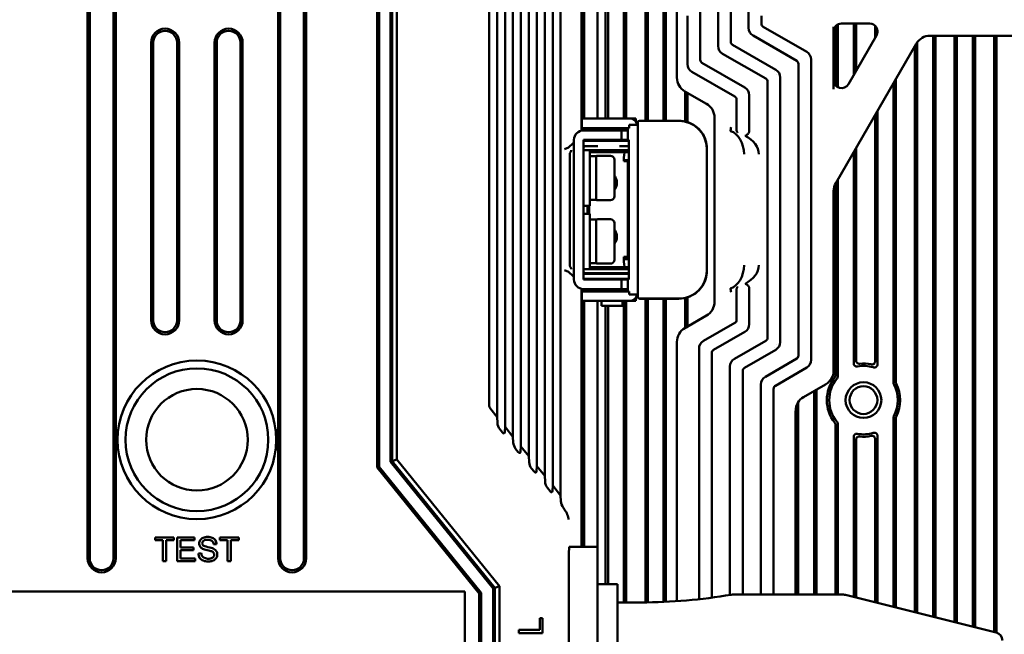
# Model space of a CAD drawing. Header units: millimetres. Extents: x 0 to 5104, y -184 to 1188.
# Tile 49 of 221: x 413 to 537, y 706 to 783. Entities that reach past the tile are written whole.
import ezdxf

# ---------------------------------------------------------------- set-up
doc = ezdxf.new("R2010")
doc.units = ezdxf.units.MM
doc.header["$LTSCALE"] = 2
doc.layers.add('Sichtbar (ISO)', color=7, linetype='Continuous', lineweight=50)

msp = doc.modelspace()

# ---------------------------------------------------------------- linework, layer by layer
at = {"layer": 'Sichtbar (ISO)'}
for p, q in [((421.208, 715.586), (421.208, 1007.799)), ((421.476, 1007.799), (421.476, 715.586)), ((424.476, 1007.799), (424.476, 715.586)), ((424.744, 732.87), (424.744, 1007.799)), ((445.208, 732.903), (445.208, 1007.799)), ((445.476, 1007.799), (445.476, 715.586)), ((448.476, 1007.799), (448.476, 715.586)), ((448.744, 715.586), (448.744, 1007.799)), ((480.813, 996.555), (480.813, 723.512)), ((479.813, 995.32), (479.813, 724.747)), ((483.428, 949.559), (483.428, 769.5)), ((483.473, 769.51), (483.473, 949.55)), ((483.773, 948.03), (483.773, 771.03)), ((485.452, 948.03), (485.452, 771.03)), ((495.48, 853.613), (495.48, 776.184)), ((486.49, 771.03), (486.49, 830.119)), ((486.79, 771.03), (486.79, 830.119)), ((488.79, 830.119), (488.79, 771.03)), ((489.09, 830.119), (489.09, 771.03)), ((491.49, 770.742), (491.49, 830.119)), ((491.79, 770.742), (491.79, 830.119)), ((493.79, 830.119), (493.79, 770.742)), ((494.09, 830.119), (494.09, 770.742)), ((478.813, 800.217), (478.813, 725.981)), ((476.813, 797.833), (476.813, 728.451)), ((477.813, 799.025), (477.813, 727.216)), ((475.813, 796.641), (475.813, 729.686)), ((457.686, 795.493), (457.686, 727.016)), ((457.954, 727.11), (457.954, 795.396)), ((474.813, 795.45), (474.813, 730.921)), ((459.364, 727.765), (459.364, 794.533)), ((459.578, 727.841), (459.578, 794.455)), ((460.159, 794.244), (460.159, 728.047)), ((473.813, 794.258), (473.813, 732.156)), ((472.813, 793.066), (472.813, 733.391)), ((471.816, 735.005), (471.816, 791.563)), ((500.653, 785.899), (500.653, 780.169)), ((502.261, 785.894), (502.261, 780.698)), ((498.408, 784.603), (498.408, 778.419)), ((504.506, 784.597), (504.506, 782.448)), ((496.799, 783.973), (496.799, 777.89)), ((506.115, 783.976), (506.115, 782.977)), ((519.759, 782.996), (516.208, 782.996)), ((517.745, 776.518), (517.745, 782.996)), ((518.045, 777.037), (518.045, 782.996)), ((511.825, 779.432), (506.331, 782.602)), ((515.208, 782.563), (515.208, 774.724)), ((515.445, 782.642), (515.445, 775.21)), ((515.745, 782.882), (515.745, 774.969)), ((520.445, 782.724), (520.445, 781.188)), ((520.745, 782.163), (520.745, 781.834)), ((429.208, 745.586), (429.208, 780.586)), ((429.476, 745.586), (429.476, 780.586)), ((432.476, 745.586), (432.476, 780.586)), ((432.744, 745.586), (432.744, 780.586)), ((437.208, 745.586), (437.208, 780.586)), ((437.476, 745.586), (437.476, 780.586)), ((440.476, 745.586), (440.476, 780.586)), ((440.744, 745.586), (440.744, 780.586)), ((510.563, 778.303), (505.07, 781.473)), ((525.639, 780.457), (515.476, 762.882)), ((517.072, 775.355), (520.624, 781.497)), ((525.745, 780.621), (525.745, 708.713)), ((527.369, 781.455), (547.025, 781.455)), ((527.745, 781.455), (527.745, 708.213)), ((528.045, 708.138), (528.045, 781.455)), ((530.445, 781.455), (530.445, 707.538)), ((530.745, 781.455), (530.745, 707.463)), ((532.745, 706.963), (532.745, 781.455)), ((533.045, 706.888), (533.045, 781.455)), ((535.445, 781.455), (535.445, 706.288)), ((535.745, 781.455), (535.745, 706.213)), ((507.925, 777.18), (502.478, 780.323)), ((525.445, 780.122), (525.445, 708.788)), ((498.624, 778.044), (504.025, 774.927)), ((506.663, 776.051), (501.216, 779.194)), ((512.388, 740.602), (512.388, 778.457)), ((497.362, 776.915), (502.763, 773.799)), ((507.745, 776.898), (507.745, 776.897)), ((510.78, 741.131), (510.78, 777.928)), ((506.88, 743.383), (506.88, 775.676)), ((508.045, 776.522), (508.045, 776.52)), ((508.488, 742.855), (508.488, 776.205)), ((523.045, 737.82), (523.045, 775.971)), ((496.48, 774.452), (499.207, 772.879)), ((496.49, 774.726), (496.49, 774.728)), ((496.49, 770.659), (496.49, 774.446)), ((496.79, 774.494), (496.79, 774.494)), ((496.79, 770.578), (496.79, 774.273)), ((522.745, 737.747), (522.745, 775.452)), ((502.98, 773.424), (502.98, 769.791)), ((504.588, 773.952), (504.588, 769.452)), ((520.745, 771.993), (520.745, 740.076)), ((483.491, 771.03), (483.491, 769.83)), ((486.491, 771.03), (483.491, 771.03)), ((486.491, 771.03), (489.491, 771.03)), ((489.996, 771.03), (489.491, 771.03)), ((489.996, 771.03), (489.996, 770.892)), ((489.996, 771.03), (489.998, 771.03)), ((490.291, 771.03), (489.998, 771.03)), ((490.291, 770.63), (490.291, 771.03)), ((490.537, 748.53), (490.537, 770.53)), ((495.712, 770.73), (490.737, 770.73)), ((490.939, 770.742), (490.757, 770.742)), ((495.732, 770.742), (490.957, 770.742)), ((495.73, 770.73), (495.712, 770.73)), ((500.208, 747.912), (500.208, 771.147)), ((520.445, 771.475), (520.445, 740.461)), ((483.491, 769.83), (486.491, 769.83)), ((483.691, 769.53), (488.291, 769.53)), ((483.773, 769.83), (483.773, 769.53)), ((485.452, 769.83), (485.452, 769.53)), ((486.49, 769.53), (486.49, 769.83)), ((489.465, 769.83), (486.491, 769.83)), ((486.79, 769.53), (486.79, 769.83)), ((488.491, 769.53), (488.291, 769.53)), ((488.491, 768.33), (488.491, 769.53)), ((488.491, 769.53), (489.291, 769.53)), ((488.79, 769.83), (488.79, 769.53)), ((489.09, 769.83), (489.09, 769.53)), ((489.291, 769.83), (489.291, 768.33)), ((489.465, 770.23), (489.469, 770.23)), ((489.465, 770.23), (489.465, 769.83)), ((490.457, 770.23), (489.469, 770.23)), ((490.457, 770.23), (490.537, 770.23)), ((482.491, 750.73), (482.491, 768.33)), ((483.691, 768.33), (488.291, 768.33)), ((483.691, 768.33), (483.691, 750.73)), ((485.513, 768.23), (483.691, 768.23)), ((483.773, 768.33), (483.773, 768.23)), ((485.452, 768.33), (485.452, 768.23)), ((489.398, 768.23), (485.513, 768.23)), ((486.49, 768.23), (486.49, 768.33)), ((486.79, 768.23), (486.79, 768.33)), ((488.291, 768.33), (488.491, 768.33)), ((489.291, 768.33), (488.491, 768.33)), ((488.79, 768.33), (488.79, 768.23)), ((489.09, 768.33), (489.09, 768.23)), ((489.291, 768.33), (489.399, 768.33)), ((489.402, 768.23), (489.398, 768.23)), ((481.813, 767.355), (481.313, 767.148)), ((482.38, 767.923), (481.813, 767.355)), ((482.48, 767.823), (482.48, 766.7)), ((483.691, 767.53), (484.019, 767.53)), ((484.49, 767.03), (483.691, 767.03)), ((483.773, 767.53), (483.773, 767.464)), ((484.019, 767.53), (485.513, 767.53)), ((484.49, 767.03), (488.253, 767.03)), ((484.49, 760.03), (484.49, 767.03)), ((485.692, 767.03), (485.692, 766.78)), ((486.49, 766.78), (486.49, 767.03)), ((486.79, 766.78), (486.79, 767.03)), ((487.414, 766.78), (487.414, 767.03)), ((489.398, 767.53), (488.253, 767.53)), ((488.253, 767.03), (489.336, 767.03)), ((489.398, 767.03), (489.336, 767.03)), ((489.364, 766.78), (489.364, 767.03)), ((489.398, 767.53), (489.398, 751.43)), ((489.405, 767.87), (489.405, 751.19)), ((499.23, 767.23), (499.23, 751.83)), ((499.244, 751.83), (499.244, 767.23)), ((517.745, 740.2), (517.745, 766.805)), ((518.045, 740.544), (518.045, 767.324)), ((481.98, 752.578), (481.98, 766.481)), ((482.48, 766.347), (482.48, 766.7)), ((482.48, 766.347), (482.48, 752.712)), ((485.29, 766.28), (484.49, 766.28)), ((488.894, 766.78), (484.511, 766.78)), ((485.29, 760.78), (485.29, 766.28)), ((487.09, 766.33), (485.508, 766.33)), ((487.59, 761.23), (487.59, 765.83)), ((489.288, 765.639), (488.79, 765.639)), ((488.877, 765.639), (488.877, 765.78)), ((489.398, 765.78), (488.877, 765.78)), ((488.894, 766.78), (489.398, 766.78)), ((489.375, 765.639), (489.288, 765.639)), ((489.288, 765.58), (489.288, 753.607)), ((489.375, 753.607), (489.375, 765.639)), ((482.491, 765.03), (482.48, 765.03)), ((489.398, 765.23), (489.375, 765.23)), ((489.375, 764.73), (489.398, 764.73)), ((515.745, 763.346), (515.745, 738.542)), ((482.491, 762.03), (482.48, 762.03)), ((515.208, 761.881), (515.208, 739.249)), ((515.445, 762.825), (515.445, 738.648)), ((485.29, 760.78), (484.49, 760.78)), ((487.09, 760.73), (485.508, 760.73)), ((484.49, 760.03), (483.691, 760.03)), ((483.695, 759.03), (483.695, 760.03)), ((484.193, 759.03), (484.193, 760.03)), ((484.407, 760.03), (484.407, 759.03)), ((484.49, 759.03), (483.691, 759.03)), ((484.49, 752.03), (484.49, 759.03)), ((485.29, 758.28), (484.49, 758.28)), ((485.29, 752.78), (485.29, 758.28)), ((487.09, 758.33), (485.508, 758.33)), ((482.491, 757.03), (482.48, 757.03)), ((487.59, 753.23), (487.59, 757.83)), ((482.491, 754.03), (482.48, 754.03)), ((488.79, 753.607), (488.79, 753.48)), ((488.79, 753.607), (489.288, 753.607)), ((488.877, 753.607), (488.877, 753.28)), ((488.877, 753.28), (489.398, 753.28)), ((489.375, 753.607), (489.288, 753.607)), ((489.375, 754.33), (489.398, 754.33)), ((489.398, 753.83), (489.375, 753.83)), ((481.813, 751.704), (481.313, 751.911)), ((482.48, 752.359), (482.48, 752.712)), ((482.48, 752.359), (482.48, 751.236)), ((484.49, 752.03), (483.691, 752.03)), ((485.29, 752.78), (484.49, 752.78)), ((488.253, 752.03), (484.49, 752.03)), ((484.511, 752.28), (488.894, 752.28)), ((487.09, 752.73), (485.508, 752.73)), ((485.692, 752.28), (485.692, 752.03)), ((486.49, 752.03), (486.49, 752.28)), ((486.79, 752.03), (486.79, 752.28)), ((487.414, 752.28), (487.414, 752.03)), ((489.336, 752.03), (488.253, 752.03)), ((489.398, 752.28), (488.894, 752.28)), ((489.398, 752.03), (489.336, 752.03)), ((489.364, 752.28), (489.364, 752.03)), ((482.38, 751.137), (481.813, 751.704)), ((485.513, 751.43), (483.691, 751.43)), ((483.691, 750.83), (485.513, 750.83)), ((488.291, 750.73), (483.691, 750.73)), ((483.773, 751.595), (483.773, 751.43)), ((483.773, 750.83), (483.773, 750.73)), ((484.019, 751.53), (488.253, 751.53)), ((485.452, 751.53), (485.452, 751.43)), ((485.452, 750.83), (485.452, 750.73)), ((489.398, 751.43), (485.513, 751.43)), ((485.513, 750.83), (489.398, 750.83)), ((486.49, 751.43), (486.49, 751.53)), ((486.79, 751.43), (486.79, 751.53)), ((488.253, 751.53), (489.336, 751.53)), ((488.491, 750.73), (488.291, 750.73)), ((488.491, 750.73), (489.291, 750.73)), ((488.491, 749.53), (488.491, 750.73)), ((488.79, 751.53), (488.79, 751.43)), ((488.79, 750.83), (488.79, 750.823)), ((489.09, 751.53), (489.09, 751.43)), ((489.09, 750.83), (489.09, 750.73)), ((489.399, 750.73), (489.291, 750.73)), ((489.291, 750.73), (489.291, 749.23)), ((489.336, 751.53), (489.398, 751.53)), ((489.398, 750.83), (489.402, 750.83)), ((483.428, 749.559), (483.428, 717.036)), ((483.473, 717.036), (483.473, 749.55)), ((483.691, 749.53), (488.291, 749.53)), ((483.773, 749.53), (483.773, 749.23)), ((485.452, 749.53), (485.452, 749.23)), ((485.466, 749.23), (485.466, 749.53)), ((488.291, 749.53), (488.491, 749.53)), ((489.291, 749.53), (488.491, 749.53)), ((489.116, 749.23), (489.116, 749.53)), ((504.588, 749.607), (504.588, 745.107)), ((486.491, 749.23), (483.491, 749.23)), ((483.491, 749.23), (483.491, 748.03)), ((489.465, 749.23), (486.491, 749.23)), ((489.465, 749.23), (489.465, 748.83)), ((489.465, 748.83), (489.469, 748.83)), ((489.469, 748.83), (490.457, 748.83)), ((490.291, 748.03), (490.291, 748.43)), ((490.537, 748.83), (490.457, 748.83)), ((490.737, 748.33), (495.712, 748.33)), ((490.757, 748.318), (490.939, 748.318)), ((490.957, 748.318), (495.732, 748.318)), ((491.49, 710.032), (491.49, 748.318)), ((491.79, 710.035), (491.79, 748.318)), ((493.79, 748.318), (493.79, 710.089)), ((494.09, 748.318), (494.09, 710.102)), ((495.712, 748.33), (495.73, 748.33)), ((496.49, 744.613), (496.49, 748.4)), ((496.79, 744.786), (496.79, 748.481)), ((502.98, 749.269), (502.98, 745.636)), ((483.491, 748.03), (486.491, 748.03)), ((483.773, 748.03), (483.773, 717.036)), ((485.452, 748.03), (485.452, 717.036)), ((485.966, 747.43), (485.966, 748.03)), ((485.966, 747.43), (488.616, 747.43)), ((486.49, 712.334), (486.49, 747.43)), ((489.491, 748.03), (486.491, 748.03)), ((486.79, 712.334), (486.79, 747.43)), ((488.616, 747.43), (488.616, 748.03)), ((488.79, 748.03), (488.79, 710.03)), ((489.09, 748.03), (489.09, 710.03)), ((489.996, 748.03), (489.491, 748.03)), ((489.996, 748.167), (489.996, 748.03)), ((489.998, 748.03), (489.996, 748.03)), ((489.998, 748.03), (490.291, 748.03)), ((496.48, 744.607), (499.207, 746.18)), ((496.79, 744.565), (496.79, 744.565)), ((502.763, 745.261), (498.816, 742.983)), ((496.49, 744.331), (496.49, 744.333)), ((504.025, 744.132), (500.078, 741.854)), ((495.48, 742.875), (495.48, 710.182)), ((498.253, 710.428), (498.253, 742.008)), ((502.716, 740.731), (506.663, 743.008)), ((507.745, 742.162), (507.745, 742.162)), ((508.045, 742.539), (508.045, 742.538)), ((499.861, 741.479), (499.861, 710.624)), ((503.978, 739.602), (507.925, 741.879)), ((506.616, 738.478), (510.563, 740.756)), ((502.153, 739.755), (502.153, 710.973)), ((507.878, 737.349), (511.825, 739.627)), ((503.761, 739.227), (503.761, 711.03)), ((506.053, 737.503), (506.053, 711.03)), ((514.208, 737.518), (511.434, 735.917)), ((507.661, 736.974), (507.661, 711.03)), ((512.745, 711.03), (512.745, 736.674)), ((513.045, 711.03), (513.045, 736.847)), ((510.745, 735.256), (510.745, 711.03)), ((472.813, 733.391), (472.013, 734.379)), ((472.813, 733.391), (472.85, 732.668)), ((510.434, 711.03), (510.434, 734.186)), ((510.445, 734.392), (510.445, 711.03)), ((522.745, 709.463), (522.745, 733.312)), ((473.813, 732.156), (473.776, 731.525)), ((474.813, 730.921), (473.813, 732.156)), ((515.445, 732.411), (515.445, 711.03)), ((515.745, 732.517), (515.745, 711.03)), ((523.045, 709.388), (523.045, 733.239)), ((473.149, 731.863), (473.477, 731.459)), ((474.813, 730.921), (474.85, 730.198)), ((517.745, 710.713), (517.745, 730.859)), ((520.745, 730.983), (520.745, 709.963)), ((475.813, 729.686), (475.776, 729.055)), ((476.813, 728.451), (475.813, 729.686)), ((518.045, 710.638), (518.045, 730.516)), ((520.445, 730.598), (520.445, 710.038)), ((475.149, 729.394), (475.477, 728.989)), ((476.813, 728.451), (476.85, 727.728)), ((424.744, 715.586), (424.744, 728.189)), ((445.208, 715.586), (445.208, 728.157)), ((457.954, 727.11), (457.686, 727.016)), ((470.804, 711.242), (457.954, 727.11)), ((459.364, 727.765), (459.578, 727.841)), ((472.304, 711.786), (459.364, 727.765)), ((459.578, 727.841), (460.159, 728.047)), ((472.518, 711.861), (459.578, 727.841)), ((460.159, 728.047), (473.099, 712.067)), ((477.813, 727.216), (477.776, 726.585)), ((478.813, 725.981), (477.813, 727.216)), ((457.686, 727.016), (470.536, 711.147)), ((477.149, 726.924), (477.477, 726.519)), ((478.813, 725.981), (478.85, 725.258)), ((479.813, 724.747), (479.776, 724.115)), ((480.813, 723.512), (479.813, 724.747)), ((479.149, 724.454), (479.477, 724.049)), ((480.813, 723.512), (480.85, 722.788)), ((481.149, 721.984), (481.147, 721.987)), ((429.716, 718.232), (432.093, 718.232)), ((429.716, 717.878), (429.716, 718.232)), ((430.704, 717.878), (429.716, 717.878)), ((430.704, 715.232), (430.704, 717.878)), ((431.101, 717.878), (431.101, 715.232)), ((432.093, 717.878), (431.101, 717.878)), ((432.093, 718.232), (432.093, 717.878)), ((432.509, 718.232), (434.678, 718.232)), ((432.509, 715.232), (432.509, 718.232)), ((432.906, 717.878), (432.906, 716.959)), ((434.678, 717.878), (432.906, 717.878)), ((434.678, 718.232), (434.678, 717.878)), ((437.46, 717.387), (437.079, 717.358)), ((437.866, 718.232), (440.244, 718.232)), ((437.866, 717.878), (437.866, 718.232)), ((438.855, 717.878), (437.866, 717.878)), ((438.855, 715.232), (438.855, 717.878)), ((439.252, 717.878), (439.252, 715.232)), ((440.244, 717.878), (439.252, 717.878)), ((440.244, 718.232), (440.244, 717.878)), ((432.906, 716.959), (434.566, 716.959)), ((432.906, 716.608), (432.906, 715.586)), ((434.566, 716.608), (432.906, 716.608)), ((434.566, 716.959), (434.566, 716.608)), ((435.161, 716.196), (435.535, 716.229)), ((485.479, 717.036), (481.897, 717.036)), ((485.479, 713.534), (485.479, 717.036)), ((431.101, 715.232), (430.704, 715.232)), ((434.748, 715.232), (432.509, 715.232)), ((432.906, 715.586), (434.748, 715.586)), ((434.748, 715.586), (434.748, 715.232)), ((439.252, 715.232), (438.855, 715.232)), ((481.836, 713.534), (481.836, 687.525)), ((485.479, 713.534), (485.479, 687.525)), ((487.979, 712.334), (485.479, 712.334)), ((487.979, 712.334), (487.979, 688.725)), ((401.23, 711.4), (468.73, 711.4)), ((468.424, 711.403), (401.529, 711.403)), ((468.73, 711.4), (468.73, 678.4)), ((470.804, 711.242), (470.536, 711.147)), ((470.536, 711.147), (470.536, 677.15)), ((470.804, 677.115), (470.804, 711.242)), ((472.304, 711.786), (472.518, 711.861)), ((472.304, 677.117), (472.304, 711.786)), ((472.518, 711.861), (473.099, 712.067)), ((472.518, 677.159), (472.518, 711.861)), ((473.099, 712.067), (473.099, 677.16)), ((502.651, 711.03), (516.233, 711.03)), ((535.721, 706.219), (516.718, 710.97)), ((487.979, 710.03), (490.979, 710.03)), ((478.175, 708.03), (478.526, 708.03)), ((478.175, 706.555), (478.175, 708.03)), ((478.526, 708.03), (478.526, 706.159)), ((475.549, 706.555), (478.175, 706.555)), ((475.549, 706.159), (475.549, 706.555)), ((478.526, 706.159), (475.549, 706.159))]:
    msp.add_line(p, q, dxfattribs=at)
for centre, radius in [((434.98, 730.53), 10), ((434.98, 730.53), 9), ((518.98, 735.53), 2.25), ((518.98, 735.53), 1.75), ((434.98, 730.53), 6.402)]:
    msp.add_circle(centre, radius, dxfattribs=at)
for centre, radius, start, end in [((430.976, 780.586), 1.768, 0, 180), ((430.976, 780.586), 1.5, 0, 180), ((438.976, 780.586), 1.768, 0, 180), ((438.976, 780.586), 1.5, 0, 180), ((489.491, 770.03), 1, 11.53696, 90), ((490.737, 770.53), 0.2, 90, 180), ((483.691, 768.33), 1.2, 90, 180), ((485.508, 765.83), 0.5, 90, 115.84193), ((487.09, 765.83), 0.5, 0, 90), ((485.508, 761.23), 0.5, 244.15807, 270), ((487.09, 761.23), 0.5, 270, 0), ((485.508, 757.83), 0.5, 90, 115.84193), ((487.09, 757.83), 0.5, 0, 90), ((487.09, 753.23), 0.5, 270, 0), ((485.508, 753.23), 0.5, 244.15807, 270), ((483.691, 750.73), 1.2, 180, 270), ((485.866, 750.43), 0.4, 90, 131.40962), ((488.716, 750.43), 0.4, 48.59038, 90), ((489.491, 749.03), 1, 270, 348.46304), ((490.737, 748.53), 0.2, 180, 270), ((430.976, 745.586), 1.768, 180, 0), ((430.976, 745.586), 1.5, 180, 0), ((438.976, 745.586), 1.768, 180, 0), ((438.976, 745.586), 1.5, 180, 0), ((518.98, 735.53), 4.316, 73.5681, 99.84751), ((518.98, 735.53), 4.616, 78.08192, 95.81529), ((518.98, 735.53), 4.616, 141.77254, 218.22746), ((518.98, 735.53), 4.316, 140.53276, 219.46724), ((518.98, 735.53), 4.316, 332.10875, 27.89125), ((518.98, 735.53), 4.616, 332.96785, 27.03215), ((518.98, 735.53), 4.316, 260.15249, 286.4319), ((518.98, 735.53), 4.616, 264.18471, 281.91808), ((422.976, 715.586), 1.768, 180, 0), ((422.976, 715.586), 1.5, 180, 0), ((446.976, 715.586), 1.768, 180, 0), ((446.976, 715.586), 1.5, 180, 0), ((490.979, 776.655), 66.625, 270, 279.79321), ((502.651, 709.03), 2, 90, 99.79321), ((516.233, 709.03), 2, 75.96376, 90), ((535.479, 705.249), 1, 0, 75.96376)]:
    msp.add_arc(centre, radius, start, end, dxfattribs=at)
for centre, major_axis, ratio, start_param, end_param in [((506.692, 783.06), (0.52, 0.301), 0.8320308, 2.6936505, 3.5895348), ((516.208, 781.994), (0, 1.001), 0.9986295, 0, 1.5707963), ((519.754, 781.994), (-0.871, -0.502), 0.9945455, 2.0964373, 4.186748), ((506.008, 782.665), (1.353, 0.781), 0.8320308, 2.6936505, 3.5895348), ((502.839, 780.781), (0.52, 0.301), 0.8320308, 2.6936505, 3.5895348), ((527.372, 779.454), (-1.416, 1.416), 0.9987828, 5.4983961, 6.5440242), ((502.154, 780.386), (-1.353, -0.781), 0.8320308, 5.8352432, 6.7311275), ((510.887, 778.24), (-1.353, -0.781), 0.8320308, 2.6936505, 3.5895348), ((498.985, 778.502), (0.52, 0.301), 0.8320308, 2.6936505, 3.5895348), ((510.203, 777.845), (-0.52, -0.301), 0.8320308, 2.6936505, 3.5895348), ((498.3, 778.107), (-1.353, -0.781), 0.8320308, 5.8352432, 6.7311275), ((506.987, 775.988), (-1.353, -0.781), 0.8320308, 2.6936505, 3.5895348), ((497.481, 776.184), (2.001, 0), 0.9993908, 3.1415927, 4.1887902), ((506.303, 775.593), (-0.52, -0.301), 0.8320308, 2.6936505, 3.5895348), ((516.208, 775.86), (0, 1.005), 0.994564, 1.5707963, 4.185768), ((503.087, 773.736), (-1.353, -0.781), 0.8320308, 2.6936505, 3.5895348), ((502.403, 773.34), (-0.52, -0.301), 0.8320308, 2.6936505, 3.5895348), ((498.207, 771.147), (-2.001, 0), 0.9993908, 3.1415927, 4.1887902), ((490.757, 770.173), (0, 0.568), 0.0116326, 0, 0.2065347), ((490.957, 770.542), (-0.027, 0.198), 0.9997676, 6.1493273, 6.2048893), ((495.73, 767.23), (0, 3.5), 0.9999323, 4.712389, 6.2831853), ((503.738, 769.282), (1.512, -0.173), 0.0232573, 3.1409733, 3.2534399), ((501.813, 766.53), (0.131, -2.999), 0.7064328, 1.5399626, 2.8795312), ((489.398, 767.63), (0, 0.6), 0.9961947, 6.2761913, 6.2831853), ((489.399, 767.87), (0, 0.46), 0.0131002, 4.712389, 6.2831853), ((501.182, 766.53), (4.596, 0), 0.652714, 0, 0.8894442), ((481.313, 767.856), (-0.5, 0.501), 0.0174444, 3.1343764, 3.1416033), ((481.773, 766.688), (0.351, 0.357), 0.3223068, 5.228715, 6.2556433), ((484.019, 767.03), (0, 0.5), 0.9961947, 0, 0.7187013), ((482.48, 765.981), (0.354, -0.854), 0.4140351, 3.407803, 3.9269908), ((484.511, 765.58), (0, 1.2), 0.0871557, 0, 0.2052834), ((488.894, 765.58), (0, 1.2), 0.0871557, 0, 1.5211213), ((489.393, 765.58), (0, -1.2), 0.0871557, 4.6627139, 4.712389), ((517.209, 761.878), (1.416, -1.416), 0.9987828, 3.4024315, 3.9263818), ((488.894, 753.48), (0, -1.2), 0.0871557, 4.712389, 6.2831853), ((482.48, 753.078), (0.354, 0.854), 0.4140351, 2.3561945, 2.8753823), ((481.773, 752.371), (0.351, -0.357), 0.3223068, 0.027542, 1.0544703), ((484.511, 753.48), (0, -1.2), 0.0871557, 6.0779019, 6.2831853), ((501.813, 752.53), (-0.131, -2.999), 0.7064328, 0.2620615, 1.6016301), ((501.182, 752.53), (-4.596, 0), 0.652714, 2.2521485, 3.1415927), ((481.313, 751.203), (0.5, 0.501), 0.0174444, 6.2831747, 6.2904016), ((484.019, 752.03), (0, -0.5), 0.9961947, 5.564484, 6.2831853), ((489.398, 751.43), (0, -0.6), 0.9961947, 0, 0.006994), ((489.399, 751.19), (0, 0.46), 0.0131002, 3.1415927, 4.712389), ((495.73, 751.83), (0, -3.5), 0.9999323, 0, 1.5707963), ((490.757, 748.886), (0, -0.568), 0.0116326, 6.0766506, 6.2831853), ((489.672, 748.734), (1.284, -0.412), 0.048201, 6.1350344, 6.306297), ((490.957, 748.518), (-0.027, -0.198), 0.9997676, 0.0784599, 0.1338782), ((498.207, 747.912), (-2.001, 0), 0.9993908, 2.0943951, 3.1415927), ((497.481, 742.875), (2.001, 0), 0.9993908, 2.0943951, 3.1415927), ((502.403, 745.719), (-0.52, 0.301), 0.8320308, 2.6936505, 3.5895348), ((503.087, 745.324), (-1.353, 0.781), 0.8320308, 2.6936505, 3.5895348), ((506.303, 743.467), (-0.52, 0.301), 0.8320308, 2.6936505, 3.5895348), ((499.754, 741.791), (-1.353, 0.781), 0.8320308, 5.8352432, 6.7311275), ((506.987, 743.071), (-1.353, 0.781), 0.8320308, 2.6936505, 3.5895348), ((500.439, 741.396), (0.52, -0.301), 0.8320308, 2.6936505, 3.5895348), ((510.203, 741.214), (-0.52, 0.301), 0.8320308, 2.6936505, 3.5895348), ((503.654, 739.539), (-1.353, 0.781), 0.8320308, 5.8352432, 6.7311275), ((504.339, 739.143), (0.52, -0.301), 0.8320308, 2.6936505, 3.5895348), ((510.887, 740.819), (-1.353, 0.781), 0.8320308, 2.6936505, 3.5895348), ((507.554, 737.286), (-1.353, 0.781), 0.8320308, 5.8352432, 6.7311275), ((513.207, 739.251), (-1.733, 1.001), 0.9991879, 2.6182137, 3.6649716), ((508.239, 736.891), (0.52, -0.301), 0.8320308, 2.6936505, 3.5895348), ((512.436, 734.185), (-1.733, 1.001), 0.9991879, 5.7598064, 6.8065642), ((472.971, 735.443), (0.798, 1.21), 0.6899354, 2.3332956, 2.9259586), ((473.149, 732.34), (-0.212, 0.599), 0.3541186, 0.8726646, 2.3561945), ((473.477, 731.935), (-0.212, 0.599), 0.3541186, 2.3561945, 3.8397244), ((475.149, 729.87), (-0.212, 0.599), 0.3541186, 0.8726646, 2.3561945), ((475.477, 729.466), (-0.212, 0.599), 0.3541186, 2.3561945, 3.8397244), ((477.149, 727.401), (-0.212, 0.599), 0.3541186, 0.8726646, 2.3561945), ((477.477, 726.996), (-0.212, 0.599), 0.3541186, 2.3561945, 3.8397244), ((479.149, 724.931), (-0.212, 0.599), 0.3541186, 0.8726646, 2.3561945), ((479.477, 724.526), (-0.212, 0.599), 0.3541186, 2.3561945, 3.8397244), ((481.149, 722.461), (-0.212, 0.599), 0.3541186, 0.8726646, 2.3485423), ((480.304, 719.657), (0.031, 2.789), 0.5378181, 5.5663279, 5.7054986), ((-473.84, -160.68), (910.756, 878.427), 0.0200518, 6.267674, 6.2855571), ((447.505, 729.791), (-11.747, -14.041), 0.1672355, 6.1263799, 6.2356796), ((422.326, 711.788), (14.808, 4.41), 0.1330312, 0.0512236, 0.1722248), ((481.897, 713.534), (0, 3.502), 0.0174551, 0, 1.5707963), ((468.421, 711.102), (-0.214, -0.214), 0.9924325, 3.765144, 3.9231927)]:
    msp.add_ellipse(centre, major_axis=major_axis, ratio=ratio, start_param=start_param, end_param=end_param, dxfattribs=at)
for points in [[(490.956, 770.735), (490.957, 770.74), (490.951, 770.742), (490.939, 770.741)], [(490.939, 770.741), (490.939, 770.741), (490.939, 770.741), (490.939, 770.741)], [(490.939, 748.318), (490.939, 748.318), (490.939, 748.318), (490.939, 748.318)], [(436.92, 718.176), (437.09, 718.104), (437.221, 717.999), (437.312, 717.86)], [(437.312, 717.86), (437.403, 717.72), (437.453, 717.563), (437.46, 717.387)], [(436.823, 715.604), (436.939, 715.65), (437.025, 715.711), (437.082, 715.79)], [(437.413, 715.628), (437.321, 715.487), (437.189, 715.377), (437.018, 715.299)]]:
    msp.add_open_spline(points, degree=3, dxfattribs=at)
for points, knots in [([(495.732, 770.742), (496.1, 770.742), (496.467, 770.683), (497.167, 770.456), (497.499, 770.287), (498.094, 769.855), (498.357, 769.591), (498.789, 768.996), (498.958, 768.665), (499.185, 767.965), (499.244, 767.597), (499.244, 767.23)], [0, 0, 0, 0, 0.3141593, 0.3141593, 0.6283185, 0.6283185, 0.9424778, 0.9424778, 1.2566371, 1.2566371, 1.5707963, 1.5707963, 1.5707963, 1.5707963]), ([(502.226, 769.455), (502.228, 769.466), (502.231, 769.486), (502.239, 769.543), (502.244, 769.582), (502.257, 769.672), (502.264, 769.722), (502.279, 769.829), (502.287, 769.883), (502.295, 769.938), (502.295, 769.939), (502.295, 769.94)], [-0.068355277, -0.068355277, -0.068355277, -0.068355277, -0.051711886, -0.051711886, -0.034029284, -0.034029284, -0.016502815, -0.016502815, 0, 0, 0.000293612, 0.000293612, 0.000293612, 0.000293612]), ([(503.12, 769.25), (503.119, 769.25), (503.119, 769.251), (503.108, 769.261), (503.098, 769.273), (503.078, 769.299), (503.068, 769.314), (503.04, 769.363), (503.024, 769.401), (502.998, 769.486), (502.988, 769.533), (502.977, 769.633), (502.975, 769.684), (502.978, 769.737)], [-0.064653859, -0.064653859, -0.064653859, -0.064653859, -0.064383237, -0.064383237, -0.056609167, -0.056609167, -0.04870494, -0.04870494, -0.032290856, -0.032290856, -0.015855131, -0.015855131, 0, 0, 0, 0]), ([(502.978, 769.737), (502.979, 769.746), (502.979, 769.755), (502.98, 769.772), (502.98, 769.781), (502.98, 769.791)], [-0.0053901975, -0.0053901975, -0.0053901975, -0.0053901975, -0.0027046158, -0.0027046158, 0, 0, 0, 0]), ([(504.481, 769.139), (504.5, 769.16), (504.516, 769.184), (504.543, 769.233), (504.554, 769.259), (504.58, 769.339), (504.588, 769.396), (504.588, 769.452)], [0.000007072, 0.000007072, 0.000007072, 0.000007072, 0.008575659, 0.008575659, 0.016929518, 0.016929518, 0.033844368, 0.033844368, 0.033844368, 0.033844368]), ([(504.077, 768.86), (504.089, 768.863), (504.102, 768.867), (504.115, 768.871), (504.153, 768.885), (504.195, 768.905), (504.238, 768.932), (504.278, 768.956), (504.32, 768.987), (504.36, 769.022), (504.402, 769.056), (504.443, 769.097), (504.481, 769.139)], [0, 0, 0, 0, 0.10983799, 0.10983799, 0.10983799, 0.42201684, 0.42201684, 0.42201684, 0.71026971, 0.71026971, 0.71026971, 1, 1, 1, 1]), ([(487.59, 762.027), (487.617, 762.059), (487.643, 762.093), (487.752, 762.25), (487.818, 762.386), (487.903, 762.672), (487.922, 762.822), (487.913, 763.12), (487.885, 763.269), (487.783, 763.549), (487.71, 763.681), (487.609, 763.81), (487.599, 763.821), (487.59, 763.832)], [4.0119917, 4.0119917, 4.0119917, 4.0119917, 4.1028001, 4.1028001, 4.4225985, 4.4225985, 4.7421179, 4.7421179, 5.0615467, 5.0615467, 5.3811059, 5.3811059, 5.4127862, 5.4127862, 5.4127862, 5.4127862]), ([(487.59, 755.227), (487.617, 755.259), (487.643, 755.293), (487.752, 755.45), (487.818, 755.586), (487.903, 755.872), (487.922, 756.022), (487.913, 756.32), (487.885, 756.469), (487.783, 756.749), (487.71, 756.881), (487.609, 757.01), (487.599, 757.021), (487.59, 757.032)], [4.0119917, 4.0119917, 4.0119917, 4.0119917, 4.1028001, 4.1028001, 4.4225985, 4.4225985, 4.7421179, 4.7421179, 5.0615467, 5.0615467, 5.3811059, 5.3811059, 5.4127862, 5.4127862, 5.4127862, 5.4127862]), ([(499.244, 751.83), (499.244, 751.462), (499.185, 751.094), (498.958, 750.395), (498.789, 750.063), (498.357, 749.468), (498.094, 749.204), (497.499, 748.772), (497.167, 748.603), (496.467, 748.376), (496.1, 748.318), (495.732, 748.318)], [1.5707963, 1.5707963, 1.5707963, 1.5707963, 1.8849556, 1.8849556, 2.1991149, 2.1991149, 2.5132741, 2.5132741, 2.8274334, 2.8274334, 3.1415927, 3.1415927, 3.1415927, 3.1415927]), ([(502.235, 749.609), (502.233, 749.609), (502.231, 749.608), (502.229, 749.607), (502.228, 749.606), (502.227, 749.606), (502.227, 749.605), (502.226, 749.605), (502.226, 749.605), (502.226, 749.604)], [0, 0, 0, 0, 0.47701816, 0.47701816, 0.47701816, 0.82280711, 0.82280711, 0.82280711, 0.99999882, 0.99999882, 0.99999882, 0.99999882]), ([(502.295, 749.119), (502.295, 749.12), (502.295, 749.121), (502.287, 749.177), (502.279, 749.231), (502.264, 749.337), (502.257, 749.388), (502.244, 749.478), (502.239, 749.516), (502.231, 749.574), (502.228, 749.593), (502.226, 749.604)], [-0.068648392, -0.068648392, -0.068648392, -0.068648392, -0.068354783, -0.068354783, -0.051852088, -0.051852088, -0.034325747, -0.034325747, -0.016643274, -0.016643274, -0.000000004, -0.000000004, -0.000000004, -0.000000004]), ([(502.978, 749.322), (502.975, 749.375), (502.977, 749.426), (502.988, 749.526), (502.998, 749.573), (503.024, 749.659), (503.04, 749.697), (503.068, 749.745), (503.078, 749.76), (503.098, 749.786), (503.108, 749.798), (503.119, 749.808), (503.119, 749.809), (503.12, 749.809)], [-0.061917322, -0.061917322, -0.061917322, -0.061917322, -0.046669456, -0.046669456, -0.030863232, -0.030863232, -0.015077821, -0.015077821, -0.007476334, -0.007476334, 0, 0, 0.000260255, 0.000260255, 0.000260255, 0.000260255]), ([(504.481, 749.92), (504.443, 749.962), (504.402, 750.003), (504.36, 750.038), (504.32, 750.072), (504.278, 750.103), (504.238, 750.127), (504.195, 750.154), (504.153, 750.174), (504.115, 750.188), (504.102, 750.193), (504.089, 750.196), (504.077, 750.199)], [0, 0, 0, 0, 0.28973029, 0.28973029, 0.28973029, 0.57798316, 0.57798316, 0.57798316, 0.89016201, 0.89016201, 0.89016201, 1, 1, 1, 1]), ([(504.588, 749.607), (504.588, 749.663), (504.58, 749.72), (504.554, 749.8), (504.543, 749.826), (504.516, 749.875), (504.5, 749.899), (504.481, 749.92)], [0, 0, 0, 0, 0.016911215, 0.016911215, 0.02531211, 0.02531211, 0.033929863, 0.033929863, 0.033929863, 0.033929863]), ([(502.98, 749.269), (502.98, 749.278), (502.98, 749.287), (502.979, 749.305), (502.979, 749.314), (502.978, 749.322)], [-0.005394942, -0.005394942, -0.005394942, -0.005394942, -0.0026884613, -0.0026884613, -0.0000010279, -0.0000010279, -0.0000010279, -0.0000010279]), ([(518.242, 739.782), (518.2, 739.774), (518.158, 739.771), (518.072, 739.773), (518.029, 739.78), (517.948, 739.808), (517.912, 739.828), (517.847, 739.882), (517.821, 739.915), (517.78, 739.99), (517.766, 740.031), (517.749, 740.115), (517.745, 740.158), (517.745, 740.2)], [-0.076666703, -0.076666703, -0.076666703, -0.076666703, -0.064070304, -0.064070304, -0.050959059, -0.050959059, -0.038342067, -0.038342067, -0.02564691, -0.02564691, -0.012648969, -0.012648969, -0.000000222, -0.000000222, -0.000000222, -0.000000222]), ([(518.045, 740.544), (518.045, 740.505), (518.048, 740.466), (518.063, 740.389), (518.076, 740.352), (518.113, 740.277), (518.139, 740.242), (518.203, 740.184), (518.24, 740.162), (518.317, 740.132), (518.357, 740.124), (518.435, 740.117), (518.474, 740.118), (518.512, 740.122)], [0, 0, 0, 0, 0.011612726, 0.011612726, 0.023466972, 0.023466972, 0.036555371, 0.036555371, 0.049567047, 0.049567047, 0.061527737, 0.061527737, 0.073123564, 0.073123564, 0.073123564, 0.073123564]), ([(519.933, 740.046), (519.976, 740.037), (520.02, 740.031), (520.11, 740.031), (520.155, 740.037), (520.238, 740.064), (520.274, 740.083), (520.338, 740.135), (520.364, 740.167), (520.407, 740.242), (520.422, 740.285), (520.441, 740.372), (520.445, 740.417), (520.445, 740.461)], [0, 0, 0, 0, 0.013188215, 0.013188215, 0.026814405, 0.026814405, 0.039250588, 0.039250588, 0.05176302, 0.05176302, 0.065273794, 0.065273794, 0.078515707, 0.078515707, 0.078515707, 0.078515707]), ([(520.745, 740.076), (520.745, 740.025), (520.74, 739.973), (520.717, 739.878), (520.7, 739.834), (520.655, 739.76), (520.628, 739.731), (520.565, 739.683), (520.529, 739.666), (520.447, 739.643), (520.402, 739.639), (520.304, 739.644), (520.251, 739.654), (520.201, 739.669)], [-0.082704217, -0.082704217, -0.082704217, -0.082704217, -0.067317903, -0.067317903, -0.053364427, -0.053364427, -0.041349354, -0.041349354, -0.029408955, -0.029408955, -0.015844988, -0.015844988, -0.000000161, -0.000000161, -0.000000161, -0.000000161]), ([(515.354, 738.386), (515.383, 738.423), (515.406, 738.464), (515.437, 738.554), (515.445, 738.601), (515.445, 738.648)], [0, 0, 0, 0, 0.014244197, 0.014244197, 0.028487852, 0.028487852, 0.028487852, 0.028487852]), ([(515.745, 738.542), (515.745, 738.493), (515.737, 738.445), (515.704, 738.353), (515.679, 738.311), (515.648, 738.273)], [-0.029425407, -0.029425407, -0.029425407, -0.029425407, -0.014710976, -0.014710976, 0, 0, 0, 0]), ([(522.794, 737.548), (522.778, 737.579), (522.766, 737.611), (522.749, 737.678), (522.745, 737.712), (522.745, 737.747)], [-0.020719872, -0.020719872, -0.020719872, -0.020719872, -0.010372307, -0.010372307, 0, 0, 0, 0]), ([(523.045, 737.82), (523.045, 737.787), (523.049, 737.754), (523.064, 737.689), (523.076, 737.657), (523.091, 737.627)], [0, 0, 0, 0, 0.010026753, 0.010026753, 0.020077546, 0.020077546, 0.020077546, 0.020077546]), ([(522.745, 733.312), (522.745, 733.347), (522.749, 733.381), (522.766, 733.448), (522.778, 733.48), (522.794, 733.511)], [-0.020720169, -0.020720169, -0.020720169, -0.020720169, -0.010372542, -0.010372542, 0, 0, 0, 0]), ([(523.091, 733.432), (523.076, 733.402), (523.064, 733.371), (523.049, 733.306), (523.045, 733.272), (523.045, 733.239)], [0, 0, 0, 0, 0.010026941, 0.010026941, 0.020077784, 0.020077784, 0.020077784, 0.020077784]), ([(424.744, 728.189), (424.744, 728.432), (424.747, 728.723), (424.757, 729.454), (424.769, 730.04), (424.769, 731.019), (424.757, 731.605), (424.747, 732.337), (424.744, 732.628), (424.744, 732.87)], [-1.08269463, -1.08269463, -1.08269463, -1.08269463, -1.0098916, -1.0098916, -0.86297716, -0.86297716, -0.71606273, -0.71606273, -0.6432597, -0.6432597, -0.6432597, -0.6432597]), ([(445.208, 732.903), (445.208, 732.655), (445.205, 732.358), (445.194, 731.616), (445.182, 731.024), (445.182, 730.035), (445.194, 729.443), (445.205, 728.702), (445.208, 728.404), (445.208, 728.157)], [-1.08973987, -1.08973987, -1.08973987, -1.08973987, -1.015376, -1.015376, -0.86695036, -0.86695036, -0.71852473, -0.71852473, -0.64416086, -0.64416086, -0.64416086, -0.64416086]), ([(515.445, 732.411), (515.445, 732.458), (515.437, 732.505), (515.406, 732.595), (515.383, 732.636), (515.354, 732.673)], [0, 0, 0, 0, 0.014243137, 0.014243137, 0.028486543, 0.028486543, 0.028486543, 0.028486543]), ([(515.648, 732.786), (515.679, 732.749), (515.704, 732.706), (515.737, 732.614), (515.745, 732.566), (515.745, 732.517)], [-0.029423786, -0.029423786, -0.029423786, -0.029423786, -0.014709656, -0.014709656, 0, 0, 0, 0]), ([(517.745, 730.859), (517.745, 730.902), (517.749, 730.944), (517.766, 731.028), (517.78, 731.069), (517.821, 731.144), (517.847, 731.177), (517.911, 731.231), (517.948, 731.251), (518.029, 731.279), (518.072, 731.286), (518.158, 731.288), (518.2, 731.285), (518.242, 731.277)], [-0.076656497, -0.076656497, -0.076656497, -0.076656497, -0.06402125, -0.06402125, -0.051036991, -0.051036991, -0.038343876, -0.038343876, -0.025727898, -0.025727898, -0.012605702, -0.012605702, -0.000000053, -0.000000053, -0.000000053, -0.000000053]), ([(518.512, 730.938), (518.474, 730.942), (518.435, 730.942), (518.357, 730.935), (518.318, 730.927), (518.24, 730.897), (518.203, 730.875), (518.139, 730.817), (518.113, 730.782), (518.076, 730.708), (518.063, 730.67), (518.048, 730.593), (518.045, 730.554), (518.045, 730.516)], [0, 0, 0, 0, 0.011591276, 0.011591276, 0.02354764, 0.02354764, 0.036558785, 0.036558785, 0.049646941, 0.049646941, 0.061505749, 0.061505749, 0.073122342, 0.073122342, 0.073122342, 0.073122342]), ([(520.445, 730.598), (520.445, 730.642), (520.441, 730.687), (520.422, 730.774), (520.407, 730.817), (520.365, 730.892), (520.338, 730.924), (520.274, 730.976), (520.238, 730.995), (520.155, 731.022), (520.11, 731.028), (520.02, 731.028), (519.976, 731.022), (519.933, 731.013)], [0, 0, 0, 0, 0.013233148, 0.013233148, 0.026735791, 0.026735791, 0.03925045, 0.03925045, 0.051689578, 0.051689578, 0.065330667, 0.065330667, 0.078531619, 0.078531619, 0.078531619, 0.078531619]), ([(520.201, 731.39), (520.251, 731.405), (520.304, 731.416), (520.402, 731.42), (520.448, 731.416), (520.529, 731.393), (520.565, 731.376), (520.628, 731.328), (520.655, 731.299), (520.7, 731.225), (520.717, 731.181), (520.74, 731.086), (520.745, 731.034), (520.745, 730.983)], [-0.082747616, -0.082747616, -0.082747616, -0.082747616, -0.066877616, -0.066877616, -0.053311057, -0.053311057, -0.041364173, -0.041364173, -0.029343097, -0.029343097, -0.015379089, -0.015379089, -0.000000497, -0.000000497, -0.000000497, -0.000000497]), ([(481.813, 720.468), (481.811, 720.676), (481.756, 720.896), (481.567, 721.33), (481.436, 721.545), (481.313, 721.749)], [-0.68486274, -0.68486274, -0.68486274, -0.68486274, -0.61205459, -0.61205459, -0.54093682, -0.54093682, -0.54093682, -0.54093682]), ([(435.701, 716.804), (435.559, 716.879), (435.452, 716.972), (435.311, 717.195), (435.276, 717.319), (435.276, 717.608), (435.319, 717.75), (435.405, 717.882)], [0, 0, 0, 0, 0.3219424, 0.3219424, 0.6438849, 0.6438849, 1, 1, 1, 1]), ([(435.405, 717.882), (435.491, 718.013), (435.616, 718.113), (435.946, 718.249), (436.13, 718.284), (436.554, 718.284), (436.75, 718.248), (436.92, 718.176)], [0, 0, 0, 0, 0.3231334, 0.3231334, 0.6462668, 0.6462668, 1, 1, 1, 1]), ([(435.823, 717.802), (435.714, 717.713), (435.658, 717.608), (435.658, 717.376), (435.697, 717.287), (435.852, 717.148), (436.051, 717.076), (436.697, 716.931), (436.918, 716.867), (437.212, 716.732), (437.341, 716.63), (437.425, 716.506)], [0, 0, 0, 0, 0.2076544, 0.2076544, 0.3871089, 0.3871089, 0.5646991, 0.5646991, 0.7426916, 0.7426916, 1, 1, 1, 1]), ([(436.871, 717.788), (436.753, 717.885), (436.578, 717.934), (436.108, 717.934), (435.933, 717.889), (435.823, 717.802)], [0, 0, 0, 0, 0.4893964, 0.4893964, 1, 1, 1, 1]), ([(437.018, 715.299), (436.847, 715.22), (436.654, 715.181), (436.169, 715.181), (435.941, 715.221), (435.575, 715.379), (435.43, 715.498), (435.222, 715.816), (435.166, 715.995), (435.161, 716.196)], [0, 0, 0, 0, 0.2080537, 0.2080537, 0.4720358, 0.4720358, 0.7360179, 0.7360179, 1, 1, 1, 1]), ([(436.815, 716.47), (436.734, 716.502), (436.556, 716.551), (436.005, 716.683), (435.812, 716.745), (435.701, 716.804)], [0, 0, 0, 0, 0.5, 0.5, 1, 1, 1, 1]), ([(437.082, 715.79), (437.139, 715.868), (437.167, 715.954), (437.167, 716.141), (437.139, 716.223), (437.085, 716.293)], [0, 0, 0, 0, 0.4959016, 0.4959016, 1, 1, 1, 1]), ([(437.425, 716.506), (437.508, 716.383), (437.549, 716.241), (437.549, 715.92), (437.504, 715.769), (437.413, 715.628)], [0, 0, 0, 0, 0.5023923, 0.5023923, 1, 1, 1, 1]), ([(435.66, 715.859), (435.724, 715.763), (435.825, 715.685), (436.098, 715.567), (436.252, 715.537), (436.573, 715.537), (436.707, 715.56), (436.823, 715.604)], [0, 0, 0, 0, 0.3463339, 0.3463339, 0.6926677, 0.6926677, 1, 1, 1, 1])]:
    msp.add_open_spline(points, degree=3, knots=knots, dxfattribs=at)

doc.saveas('drawing.dxf')
